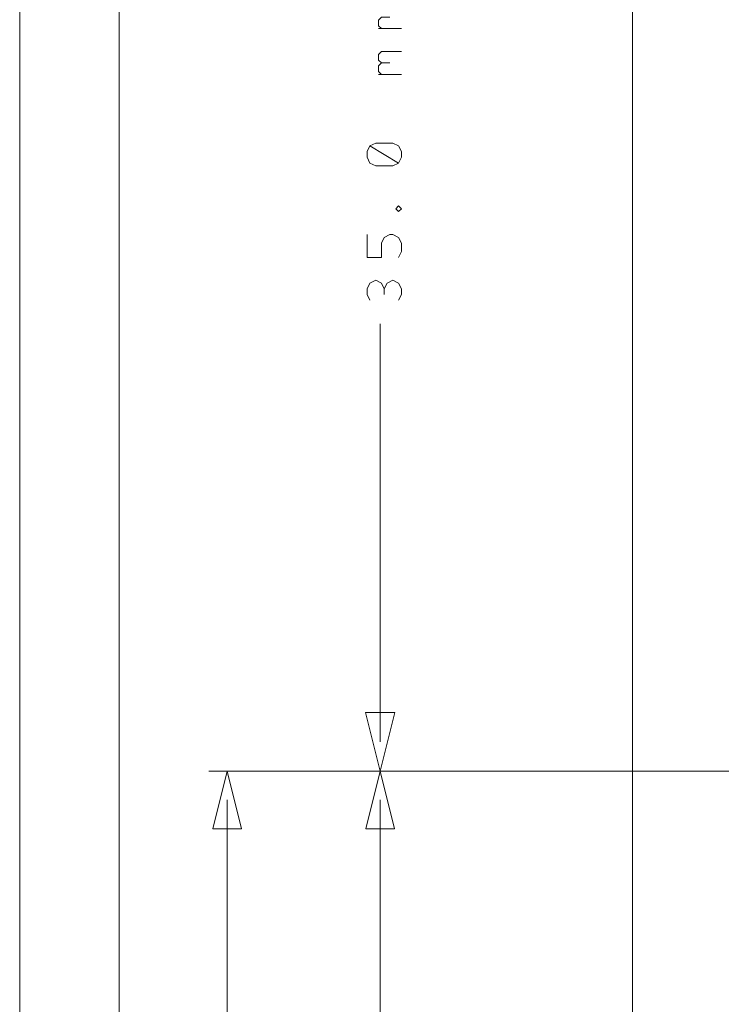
# Model space of a CAD drawing. Header units: millimetres. Extents: x -41 to 41, y -137 to 137.
# Tile 9 of 18: x -40 to -21, y 24 to 52. Entities that reach past the tile are written whole.
import ezdxf

# ---------------------------------------------------------------- set-up
doc = ezdxf.new("R2010")
doc.units = ezdxf.units.MM
doc.header["$MEASUREMENT"] = 0
doc.layers.add('Ebene 1', color=7, linetype='Continuous')

msp = doc.modelspace()

# ---------------------------------------------------------------- linework, layer by layer
at = {"layer": 'Ebene 1', "lineweight": 20}
msp.add_open_spline([(18.6175, -108.1719), (18.6175, -108.1719), (18.6175, 110.4706), (18.6175, 110.4706), (18.6175, 110.4706), (18.6175, 110.4706), (16.9199, 112.1678), (16.9199, 112.1678), (16.9199, 112.1678), (16.9199, 112.1678), (-22.0029, 112.1678), (-22.0029, 112.1678), (-22.0029, 112.1678), (-22.0029, 112.1678), (-23.3826, 110.7881), (-23.3826, 110.7881), (-23.3826, 110.7881), (-23.3826, 110.7881), (-23.3826, -108.1719), (-23.3826, -108.1719), (-23.3826, -108.1719), (-23.3826, -108.1719), (-22.2225, -109.3321), (-22.2225, -109.3321), (-22.2225, -109.3321), (-22.2225, -109.3321), (17.4572, -109.3321), (17.4572, -109.3321), (17.4572, -109.3321), (17.4572, -109.3321), (18.6175, -108.1719), (18.6175, -108.1719)], degree=3, knots=[0, 0, 0, 0, 0.1111111, 0.1111111, 0.1111111, 0.1111111, 0.2222222, 0.2222222, 0.2222222, 0.2222222, 0.3333333, 0.3333333, 0.3333333, 0.3333333, 0.4444444, 0.4444444, 0.4444444, 0.4444444, 0.5555556, 0.5555556, 0.5555556, 0.5555556, 0.6666667, 0.6666667, 0.6666667, 0.6666667, 0.7777778, 0.7777778, 0.7777778, 0.7777778, 1, 1, 1, 1], dxfattribs=at)
at = {"layer": 'Ebene 1', "lineweight": 9}
for points in [[(-40.3949, 107.3683), (-40.3949, 107.3683), (-40.3949, 5.6409), (-40.3949, 5.6409)], [(-37.6326, 64.8681), (-37.6326, 64.8681), (-37.6326, -16.244), (-37.6326, -16.244)], [(-30.3826, 31.4787), (-30.3826, 31.4787), (-30.3826, 43.0869), (-30.3826, 43.0869)], [(-12.9777, 30.6659), (-12.9777, 30.6659), (-35.1407, 30.6659), (-35.1407, 30.6659)], [(0.6145, 30.6659), (0.6145, 30.6659), (-30.8936, 30.6659), (-30.8936, 30.6659)], [(-2.3827, 30.6659), (-2.3827, 30.6659), (-30.8906, 30.6659), (-30.8906, 30.6659)], [(-34.6327, 29.8658), (-34.6327, 29.8658), (-34.6327, -33.7453), (-34.6327, -33.7453)], [(-30.3856, 29.8658), (-30.3856, 29.8658), (-30.3856, 23.1189), (-30.3856, 23.1189)]]:
    msp.add_open_spline(points, degree=3, dxfattribs=at)
at = {"layer": 'Ebene 1', "lineweight": 13}
for points, knots in [([(-30.351, 51.2784), (-30.351, 51.2784), (-30.4303, 51.3577), (-30.4303, 51.3577), (-30.4303, 51.3577), (-30.4303, 51.3577), (-30.4303, 51.5165), (-30.4303, 51.5165), (-30.4303, 51.5165), (-30.4303, 51.5165), (-30.351, 51.5959), (-30.351, 51.5959), (-30.351, 51.5959), (-30.351, 51.5959), (-30.1128, 51.5959), (-30.1128, 51.5959)], [0, 0, 0, 0, 0.2, 0.2, 0.2, 0.2, 0.4, 0.4, 0.4, 0.4, 0.6, 0.6, 0.6, 0.6, 1, 1, 1, 1]), ([(-30.351, 50.3259), (-30.351, 50.3259), (-30.4303, 50.4052), (-30.4303, 50.4052), (-30.4303, 50.4052), (-30.4303, 50.4052), (-30.4303, 50.564), (-30.4303, 50.564), (-30.4303, 50.564), (-30.4303, 50.564), (-30.351, 50.6434), (-30.351, 50.6434), (-30.351, 50.6434), (-30.351, 50.6434), (-29.7953, 50.6434), (-29.7953, 50.6434)], [0, 0, 0, 0, 0.2, 0.2, 0.2, 0.2, 0.4, 0.4, 0.4, 0.4, 0.6, 0.6, 0.6, 0.6, 1, 1, 1, 1]), ([(-30.351, 50.0084), (-30.351, 50.0084), (-30.4303, 50.0877), (-30.4303, 50.0877), (-30.4303, 50.0877), (-30.4303, 50.0877), (-30.4303, 50.2465), (-30.4303, 50.2465), (-30.4303, 50.2465), (-30.4303, 50.2465), (-30.351, 50.3259), (-30.351, 50.3259), (-30.351, 50.3259), (-30.351, 50.3259), (-30.1128, 50.3259), (-30.1128, 50.3259)], [0, 0, 0, 0, 0.2, 0.2, 0.2, 0.2, 0.4, 0.4, 0.4, 0.4, 0.6, 0.6, 0.6, 0.6, 1, 1, 1, 1]), ([(-29.8746, 47.5477), (-29.8746, 47.5477), (-29.7953, 47.7065), (-29.7953, 47.7065), (-29.7953, 47.7065), (-29.7953, 47.7065), (-29.7953, 47.8652), (-29.7953, 47.8652), (-29.7953, 47.8652), (-29.7953, 47.8652), (-29.8746, 48.024), (-29.8746, 48.024), (-29.8746, 48.024), (-29.8746, 48.024), (-30.0335, 48.1034), (-30.0335, 48.1034), (-30.0335, 48.1034), (-30.0335, 48.1034), (-30.5096, 48.1034), (-30.5096, 48.1034), (-30.5096, 48.1034), (-30.5096, 48.1034), (-30.6685, 48.024), (-30.6685, 48.024), (-30.6685, 48.024), (-30.6685, 48.024), (-30.7478, 47.8652), (-30.7478, 47.8652), (-30.7478, 47.8652), (-30.7478, 47.8652), (-30.7478, 47.7065), (-30.7478, 47.7065), (-30.7478, 47.7065), (-30.7478, 47.7065), (-30.6685, 47.5477), (-30.6685, 47.5477), (-30.6685, 47.5477), (-30.6685, 47.5477), (-30.5096, 47.4684), (-30.5096, 47.4684), (-30.5096, 47.4684), (-30.5096, 47.4684), (-30.0335, 47.4684), (-30.0335, 47.4684), (-30.0335, 47.4684), (-30.0335, 47.4684), (-29.8746, 47.5477), (-29.8746, 47.5477), (-29.8746, 47.5477), (-29.8746, 47.5477), (-30.6685, 48.024), (-30.6685, 48.024)], [0, 0, 0, 0, 0.0714286, 0.0714286, 0.0714286, 0.0714286, 0.1428571, 0.1428571, 0.1428571, 0.1428571, 0.2142857, 0.2142857, 0.2142857, 0.2142857, 0.2857143, 0.2857143, 0.2857143, 0.2857143, 0.3571429, 0.3571429, 0.3571429, 0.3571429, 0.4285714, 0.4285714, 0.4285714, 0.4285714, 0.5, 0.5, 0.5, 0.5, 0.5714286, 0.5714286, 0.5714286, 0.5714286, 0.6428571, 0.6428571, 0.6428571, 0.6428571, 0.7142857, 0.7142857, 0.7142857, 0.7142857, 0.7857143, 0.7857143, 0.7857143, 0.7857143, 0.8571429, 0.8571429, 0.8571429, 0.8571429, 1, 1, 1, 1]), ([(-29.7953, 46.2777), (-29.7953, 46.2777), (-29.8746, 46.3571), (-29.8746, 46.3571), (-29.8746, 46.3571), (-29.8746, 46.3571), (-29.954, 46.2777), (-29.954, 46.2777), (-29.954, 46.2777), (-29.954, 46.2777), (-29.8746, 46.1984), (-29.8746, 46.1984), (-29.8746, 46.1984), (-29.8746, 46.1984), (-29.7953, 46.2777), (-29.7953, 46.2777)], [0, 0, 0, 0, 0.2, 0.2, 0.2, 0.2, 0.4, 0.4, 0.4, 0.4, 0.6, 0.6, 0.6, 0.6, 1, 1, 1, 1]), ([(-29.8746, 44.9284), (-29.8746, 44.9284), (-29.7953, 45.0871), (-29.7953, 45.0871), (-29.7953, 45.0871), (-29.7953, 45.0871), (-29.7953, 45.3252), (-29.7953, 45.3252), (-29.7953, 45.3252), (-29.7953, 45.3252), (-29.8746, 45.484), (-29.8746, 45.484), (-29.8746, 45.484), (-29.8746, 45.484), (-30.0335, 45.5634), (-30.0335, 45.5634), (-30.0335, 45.5634), (-30.0335, 45.5634), (-30.1128, 45.5634), (-30.1128, 45.5634), (-30.1128, 45.5634), (-30.1128, 45.5634), (-30.2715, 45.484), (-30.2715, 45.484), (-30.2715, 45.484), (-30.2715, 45.484), (-30.351, 45.3252), (-30.351, 45.3252), (-30.351, 45.3252), (-30.351, 45.3252), (-30.351, 44.9284), (-30.351, 44.9284), (-30.351, 44.9284), (-30.351, 44.9284), (-30.7478, 44.9284), (-30.7478, 44.9284), (-30.7478, 44.9284), (-30.7478, 44.9284), (-30.7478, 45.5634), (-30.7478, 45.5634)], [0, 0, 0, 0, 0.0909091, 0.0909091, 0.0909091, 0.0909091, 0.1818182, 0.1818182, 0.1818182, 0.1818182, 0.2727273, 0.2727273, 0.2727273, 0.2727273, 0.3636364, 0.3636364, 0.3636364, 0.3636364, 0.4545455, 0.4545455, 0.4545455, 0.4545455, 0.5454545, 0.5454545, 0.5454545, 0.5454545, 0.6363636, 0.6363636, 0.6363636, 0.6363636, 0.7272727, 0.7272727, 0.7272727, 0.7272727, 0.8181818, 0.8181818, 0.8181818, 0.8181818, 1, 1, 1, 1]), ([(-30.2715, 44.0552), (-30.2715, 44.0552), (-30.351, 44.214), (-30.351, 44.214), (-30.351, 44.214), (-30.351, 44.214), (-30.5096, 44.2934), (-30.5096, 44.2934), (-30.5096, 44.2934), (-30.5096, 44.2934), (-30.6685, 44.214), (-30.6685, 44.214), (-30.6685, 44.214), (-30.6685, 44.214), (-30.7478, 44.0552), (-30.7478, 44.0552), (-30.7478, 44.0552), (-30.7478, 44.0552), (-30.7478, 43.8965), (-30.7478, 43.8965), (-30.7478, 43.8965), (-30.7478, 43.8965), (-30.6685, 43.7377), (-30.6685, 43.7377)], [0, 0, 0, 0, 0.1428571, 0.1428571, 0.1428571, 0.1428571, 0.2857143, 0.2857143, 0.2857143, 0.2857143, 0.4285714, 0.4285714, 0.4285714, 0.4285714, 0.5714286, 0.5714286, 0.5714286, 0.5714286, 0.7142857, 0.7142857, 0.7142857, 0.7142857, 1, 1, 1, 1]), ([(-29.8746, 43.7377), (-29.8746, 43.7377), (-29.7953, 43.8965), (-29.7953, 43.8965), (-29.7953, 43.8965), (-29.7953, 43.8965), (-29.7953, 44.0552), (-29.7953, 44.0552), (-29.7953, 44.0552), (-29.7953, 44.0552), (-29.8746, 44.214), (-29.8746, 44.214), (-29.8746, 44.214), (-29.8746, 44.214), (-30.0335, 44.2934), (-30.0335, 44.2934), (-30.0335, 44.2934), (-30.0335, 44.2934), (-30.1921, 44.214), (-30.1921, 44.214), (-30.1921, 44.214), (-30.1921, 44.214), (-30.2715, 44.0552), (-30.2715, 44.0552), (-30.2715, 44.0552), (-30.2715, 44.0552), (-30.2715, 43.8965), (-30.2715, 43.8965)], [0, 0, 0, 0, 0.125, 0.125, 0.125, 0.125, 0.25, 0.25, 0.25, 0.25, 0.375, 0.375, 0.375, 0.375, 0.5, 0.5, 0.5, 0.5, 0.625, 0.625, 0.625, 0.625, 0.75, 0.75, 0.75, 0.75, 1, 1, 1, 1])]:
    msp.add_open_spline(points, degree=3, knots=knots, dxfattribs=at)
for points in [[(-29.7953, 51.2784), (-29.7953, 51.2784), (-30.4303, 51.2784), (-30.4303, 51.2784)], [(-29.7953, 50.0084), (-29.7953, 50.0084), (-30.4303, 50.0084), (-30.4303, 50.0084)]]:
    msp.add_open_spline(points, degree=3, dxfattribs=at)
at = {"layer": 'Ebene 1', "lineweight": 9}
for points in [[(-30.3826, 30.6659), (-30.3826, 30.6659), (-30.789, 32.2915), (-30.789, 32.2915), (-30.789, 32.2915), (-30.789, 32.2915), (-29.9762, 32.2915), (-29.9762, 32.2915), (-29.9762, 32.2915), (-29.9762, 32.2915), (-30.3826, 30.6659), (-30.3826, 30.6659)], [(-34.6327, 30.6659), (-34.6327, 30.6659), (-34.2326, 29.0657), (-34.2326, 29.0657), (-34.2326, 29.0657), (-34.2326, 29.0657), (-35.0326, 29.0657), (-35.0326, 29.0657), (-35.0326, 29.0657), (-35.0326, 29.0657), (-34.6327, 30.6659), (-34.6327, 30.6659)], [(-30.3856, 30.6659), (-30.3856, 30.6659), (-29.9856, 29.0657), (-29.9856, 29.0657), (-29.9856, 29.0657), (-29.9856, 29.0657), (-30.7855, 29.0657), (-30.7855, 29.0657), (-30.7855, 29.0657), (-30.7855, 29.0657), (-30.3856, 30.6659), (-30.3856, 30.6659)]]:
    msp.add_open_spline(points, degree=3, knots=[0, 0, 0, 0, 0.25, 0.25, 0.25, 0.25, 0.5, 0.5, 0.5, 0.5, 1, 1, 1, 1], dxfattribs=at)

doc.saveas('drawing.dxf')
